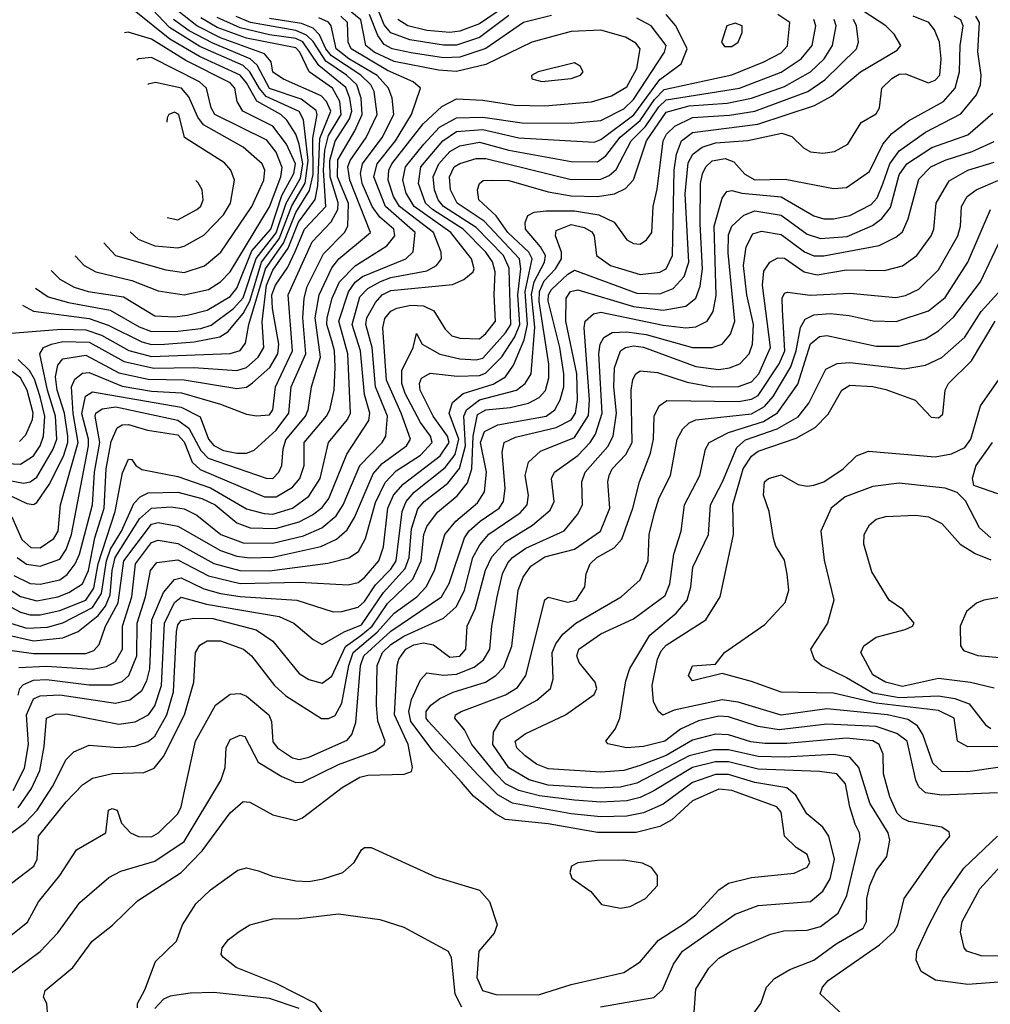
# Model space of a CAD drawing. Extents: x 501367 to 657802, y 482273 to 547541.
# Tile 8 of 256: x 511573 to 514533, y 494223 to 497224. Entities that reach past the tile are written whole.
import ezdxf

# ---------------------------------------------------------------- set-up
doc = ezdxf.new("R2010")
doc.units = 0

msp = doc.modelspace()

# ---------------------------------------------------------------- linework, layer by layer
at = {"layer": '0CON20XD'}
for points in [[(511581.7, 496354), (511615, 496335.5), (511785, 496313.6), (511842.9, 496292.9), (511945, 496242), (511975, 496234.1), (512015, 496234.9), (512105, 496241.8), (512182.9, 496257.1), (512207.5, 496272.5), (512255, 496328.9), (512274.5, 496365.5), (512310.9, 496485), (512363.9, 496556.1), (512403, 496657), (512443.9, 496726.1), (512452.9, 496795), (512438.7, 496918.7), (512425, 496944.5), (512325, 496990.2), (512303.9, 497013.9), (512275.2, 497065.2), (512255, 497083.8), (512122.6, 497142.6), (512030.2, 497200.2), (511941.2, 497295)], [(511535, 494735.2), (511591.9, 494778.1), (511625.8, 494815), (511673.5, 494886.5), (511715, 494968.5), (511737.8, 494992.2), (511785, 495012.6), (511874.4, 495005.6), (511925, 495009.4), (511965, 495024), (511985, 495040.6), (512021.7, 495105), (512042.4, 495175), (512050.9, 495359.1), (512055, 495379.7), (512065, 495392.8), (512105, 495400.1), (512161.6, 495398.4), (512294.6, 495364.6), (512345, 495329.4), (512425, 495231.6), (512455, 495213.3), (512495, 495201.4), (512525, 495223.3), (512566.4, 495313.6), (512612.9, 495347.1), (512648.1, 495375), (512695, 495444.6), (512771.8, 495518.2), (512797.8, 495575), (512805.9, 495655), (512815, 495678.9), (512847.4, 495722.6), (512907.3, 495772.7), (512938.2, 495811.8), (512952.2, 495855), (512955.6, 495955), (512969.6, 496020.4), (512995, 496034.3), (513068.4, 496041.6), (513125.1, 496054.9), (513157.7, 496072.3), (513176.7, 496093.3), (513187.2, 496132.8), (513186.5, 496173.5), (513156.8, 496365), (513158.1, 496395), (513172.2, 496427.8), (513207.2, 496465), (513225.4, 496495), (513225.8, 496515.8), (513206.6, 496565), (513208.9, 496581.1), (513255, 496599.9), (513295, 496590.7), (513317.5, 496577.5), (513325.3, 496565), (513331.8, 496505), (513375.1, 496475.1), (513465, 496447.7), (513525, 496454.1), (513544.2, 496465), (513563.6, 496505), (513569.2, 496765), (513576.2, 496813.8), (513591, 496855), (513625, 496880.4), (513824.2, 496905.8), (513997.3, 496962.7), (514048.9, 496991.1), (514137.4, 497065), (514249.2, 497130.8), (514260.4, 497145), (514239.6, 497179.6), (514214.5, 497205), (514118.4, 497268.5)], [(511544.9, 495384.9), (511595, 495369.6), (511657.6, 495372.4), (511705, 495385.1), (511795, 495432.3), (511822.2, 495475), (511837.3, 495575), (511850.3, 495609.7), (511883.3, 495665), (511920.9, 495749.1), (511940.4, 495769.6), (511965, 495782), (512055, 495783.8), (512128, 495765), (512169, 495745), (512235, 495690.2), (512275.4, 495675.4), (512352.7, 495672.7), (512425, 495693.2), (512465.6, 495714.4), (512495, 495737), (512515.4, 495764.6), (512570.6, 495899.4), (512637.3, 496002.7), (512641, 496025), (512625, 496082), (512612, 496215), (512586.7, 496295), (512610.8, 496379.2), (512634.8, 496405), (512673.6, 496426.4), (512705, 496437.9), (512815, 496458), (512844.2, 496475), (512858.9, 496495), (512857.9, 496515), (512834.9, 496575), (512731.6, 496655), (512713.4, 496685), (512696.4, 496735), (512699.1, 496765), (512707.9, 496785), (512803.5, 496906.5), (512860.2, 496959.8), (512905, 496982.7), (512985, 496978.8), (513082.9, 496962.9), (513175, 496961.8), (513316.8, 496973.2), (513378.1, 496991.9), (513425, 497019), (513455.6, 497075.6), (513465.2, 497135.2), (513452.5, 497152.5), (513420.6, 497170.6), (513345, 497191.5), (513255, 497188.3), (513135, 497155.9), (512995, 497087.4), (512905, 497066.2), (512850.5, 497070.5), (512715, 497096.7), (512654.2, 497125), (512628.6, 497145), (512613.4, 497223.4), (512569.4, 497259.4)], [(513065, 497236.6), (512975, 497170.1), (512905, 497146.3), (512865, 497145.9), (512762.8, 497162.8), (512705, 497183.9), (512685, 497208.5), (512656.8, 497276.8)], [(513055, 497264.9), (512975, 497210.9), (512915, 497189.1), (512885, 497184.5), (512815, 497190.6), (512756.9, 497205), (512726, 497225)], [(511415, 495503.1), (511575, 495418.2), (511605, 495410.2), (511635, 495410.4), (511695, 495423.6), (511775.1, 495455), (511798.6, 495491.4), (511812.7, 495565), (511864.6, 495724.6), (511886.8, 495843.2), (511905, 495884), (511915, 495883.8), (511927.1, 495865), (511945, 495852.5), (512055, 495831.3), (512155, 495797.5), (512265, 495733.4), (512318.5, 495718.5), (512345, 495716.5), (512404.7, 495735), (512455, 495771.2), (512489.4, 495825), (512515.2, 495935), (512572.7, 496005), (512581.9, 496025), (512573.7, 496205), (512546.7, 496305), (512575.6, 496394.4), (512596.6, 496423.4), (512618.7, 496441.3), (512751.1, 496495), (512773.3, 496516.7), (512779.1, 496575), (512688.6, 496655), (512653.2, 496745), (512662.7, 496785), (512718.7, 496855), (512767.8, 496935), (512795.4, 497015), (512772.7, 497035), (512695, 497068.7), (512584.4, 497135), (512574.9, 497155), (512572.4, 497215), (512552.9, 497235)], [(511435, 495839.9), (511585, 495811.5), (511605, 495815.8), (511625, 495829.6), (511675.1, 495915), (511686.1, 495945), (511682.2, 496015), (511657.7, 496095), (511634, 496205), (511645.4, 496224.6), (511669.6, 496235), (511705, 496242.6), (511785, 496240.6), (511891.6, 496181.6), (511981.7, 496161.7), (512103.9, 496163.9), (512235, 496154.9), (512265, 496163.8), (512300.2, 496195), (512317.6, 496225), (512312.6, 496302.6), (512325.8, 496415), (512345, 496460.4), (512392, 496528), (512423.5, 496606.5), (512474.3, 496675.7), (512482.1, 496717.9), (512488, 496862), (512521.6, 496945), (512508.6, 496975), (512492.3, 496992.3), (512377.1, 497042.9), (512345, 497064), (512339.6, 497095), (512319.5, 497119.5), (512185, 497168.8), (512113.2, 497205), (512055, 497250.5)], [(511435, 495371), (511615, 495330.3), (511705, 495339.5), (511750.9, 495359.1), (511812.3, 495407.7), (511835, 495436.5), (511848.8, 495471.2), (511854.9, 495545), (511864.5, 495585), (511937.9, 495702.1), (511974.6, 495735.4), (512035, 495739.1), (512075, 495733.3), (512113.3, 495713.3), (512186.8, 495655), (512255, 495629.1), (512345, 495627.9), (512439, 495651), (512494.5, 495675.5), (512538.5, 495711.5), (512559.4, 495745), (512609.9, 495865), (512678.3, 495935), (512689.4, 495955), (512695.1, 496015), (512657.8, 496105), (512647.9, 496225), (512629, 496295), (512632, 496315), (512657.8, 496362.2), (512678.5, 496385), (512705, 496398.9), (512892.8, 496417.2), (512927.9, 496432.1), (512956.4, 496455), (512958.9, 496465), (512950.4, 496495), (512888.1, 496575), (512776.2, 496655), (512751.8, 496695), (512741.9, 496735), (512749.2, 496775), (512805.1, 496844.9), (512853.2, 496896.8), (512905, 496924.7), (512985, 496926.7), (513105, 496909.6), (513255, 496908.3), (513345, 496916.6), (513415, 496952.4), (513445, 496980.5), (513539.7, 497125), (513544.1, 497145), (513498.9, 497205), (513455, 497229)], [(511495, 494392.9), (511596.9, 494473.1), (511630, 494535), (511695.9, 494615), (511745.9, 494694.1), (511835.8, 494745), (511844, 494815), (511855, 494819.4), (511870, 494815), (511883.8, 494775), (511911.4, 494745), (511935, 494734.2), (511975, 494733.5), (511996.7, 494745), (512055, 494803.3), (512065.9, 494825), (512073.1, 494863.1), (512109, 495025), (512170.4, 495135), (512215, 495167.9), (512245, 495170), (512265, 495162.5), (512332.7, 495105), (512340.9, 495085), (512345, 495022.7), (512359.4, 495005), (512405, 494974.5), (512425, 494969.3), (512455, 494976.2), (512571.6, 495028.4), (512585.8, 495045), (512598.4, 495081.6), (512612.1, 495255), (512622.8, 495285), (512705, 495360.3), (512858.9, 495465), (512882.7, 495505), (512929.3, 495645), (512943.9, 495666.1), (512977.5, 495695), (513034.8, 495735), (513048.1, 495755), (513053.1, 495795), (513044.1, 495905.9), (513050.5, 495935), (513085, 495951.7), (513209.5, 495980.5), (513255, 496004.5), (513268, 496025), (513274.3, 496065.7), (513272.1, 496145), (513238.4, 496305), (513239.9, 496375), (513252.8, 496395), (513275, 496400.2), (513445, 496349.9), (513535, 496338.9), (513605, 496350.5), (513634.7, 496375.3), (513648, 496412), (513655.3, 496464.7), (513648, 496602), (513649.3, 496725), (513655, 496754.6), (513665.2, 496775), (513685, 496793.4), (513725, 496801.1), (513751.1, 496791.1), (513785, 496753), (513815, 496735.4), (513907.8, 496737.8), (514055, 496709.1), (514095, 496712.4), (514165, 496761.3), (514205.5, 496844.4), (514232.9, 496877.1), (514284, 496916), (514390.7, 496975), (514426.2, 497015), (514439.6, 497065), (514441.7, 497145), (514450.4, 497205), (514443, 497223), (514423.1, 497235)], [(511502.4, 495512.4), (511575, 495466.1), (511625, 495453.1), (511689.1, 495465), (511722.4, 495477.6), (511765, 495504.5), (511782.9, 495545), (511802.5, 495645), (511830.3, 495735), (511837.2, 495855), (511851.9, 495938.1), (511869.8, 495980.2), (511885, 495989), (511905, 495989.8), (511962.3, 495972.3), (512055, 495959), (512075, 495937.5), (512099.5, 495875), (512123.3, 495853.3), (512319.7, 495769.7), (512355, 495769.5), (512405, 495799.5), (512427.6, 495825), (512440.2, 495865), (512440.8, 495935), (512509.1, 496015), (512519.1, 496035), (512532.2, 496095), (512534.9, 496165), (512533.2, 496215), (512524.8, 496245.2), (512509.5, 496295), (512510.3, 496315), (512525.9, 496375), (512548.2, 496425), (512596.2, 496473.8), (512692.8, 496535), (512716.6, 496565), (512713.9, 496585), (512671.6, 496621.6), (512647.7, 496655), (512617.9, 496725), (512612.2, 496755), (512618.2, 496785), (512678.1, 496865), (512714.1, 496935), (512709.2, 496985), (512697.3, 497015), (512663.4, 497053.4), (512576.3, 497105), (512538.1, 497135), (512522.9, 497205), (512515, 497216.4), (512485, 497229.8)], [(511505, 495307.4), (511615, 495292.5), (511775, 495291.9), (511799, 495301), (511815, 495320), (511834.6, 495375), (511873.3, 495446.7), (511890.6, 495575), (511975, 495686.3), (511995, 495690.9), (512055, 495680.3), (512185, 495605.6), (512235, 495588.3), (512275, 495583.2), (512345, 495585.7), (512491.8, 495618.2), (512539.6, 495640.4), (512571.4, 495668.6), (512593.9, 495706.1), (512650.7, 495839.2), (512678.7, 495871.3), (512752.7, 495925), (512764.8, 495945), (512736.8, 496025), (512691.5, 496125), (512680.5, 496285), (512686.7, 496313.3), (512705, 496336), (512723.3, 496345), (512765.7, 496354.3), (512805, 496352.2), (512836.1, 496336.1), (512870.3, 496280.3), (512890.7, 496260.7), (512915, 496253), (512975, 496251.2), (512995, 496267), (513024.5, 496305), (513019.7, 496385), (513023.2, 496455), (513015, 496486.2), (512995, 496514.9), (512925.3, 496585), (512832.4, 496645), (512810.8, 496665), (512789, 496725), (512796.8, 496775), (512863.6, 496855), (512905, 496882.8), (512985, 496889.5), (513095, 496863.8), (513325, 496850.9), (513345, 496858.4), (513446, 496934), (513525, 497041.3), (513590.8, 497089.2), (513608.7, 497135), (513574, 497205), (513545, 497239.3)], [(511525, 495782.3), (511595, 495749.6), (511615, 495746.7), (511625, 495752.5), (511662.8, 495807.3), (511706.6, 495893.4), (511720.1, 495935), (511719.9, 495955), (511709.8, 496025), (511687.5, 496095), (511682.6, 496135), (511689, 496171), (511705, 496190.4), (511775, 496201.7), (511875, 496147.3), (511965, 496128.1), (512075, 496126.3), (512235, 496099.7), (512265, 496103.8), (512283.3, 496116.7), (512335.8, 496164.2), (512359.9, 496205), (512363.3, 496235), (512343.8, 496343.8), (512342, 496385), (512353.3, 496415), (512390.4, 496469.6), (512413.1, 496516.9), (512441.2, 496585), (512506.7, 496655), (512499.3, 496765), (512503.3, 496826.7), (512515, 496871.3), (512553.4, 496935), (512549.2, 496975), (512527.2, 497015), (512456, 497065), (512427.8, 497125), (512415, 497138.3), (512265, 497167.4), (512175, 497199.8), (512125, 497229.1)], [(511528.2, 494305), (511635, 494383.6), (511689.2, 494440.8), (511756.8, 494533.2), (511845, 494609.6), (511881.3, 494628.7), (511985, 494659.4), (512075, 494718.7), (512186.2, 494905), (512199.3, 494945), (512202.8, 495005), (512215, 495030), (512245, 495042.8), (512259.3, 495039.3), (512300.5, 494960.5), (512372.8, 494917.2), (512415, 494898.5), (512435, 494899.6), (512545, 494953.7), (512655.9, 494994.1), (512685, 495014.7), (512687.1, 495025), (512665.4, 495085.4), (512660.7, 495135), (512663.7, 495255), (512679.6, 495295), (512705, 495319.5), (512745, 495344.7), (512865, 495400), (512904.9, 495435.1), (512930, 495485), (512955, 495584.7), (512976.6, 495623.4), (513004.2, 495655.8), (513098.9, 495721.1), (513120.4, 495745), (513124.4, 495775), (513114.8, 495835), (513124.3, 495875.7), (513160.9, 495909.1), (513265, 495950), (513307.4, 496017.4), (513310.4, 496065), (513294.5, 496285), (513298, 496305), (513323, 496327), (513345, 496332.6), (513535, 496292.7), (513605, 496284.9), (513635, 496287.5), (513669.3, 496305), (513688.1, 496335), (513696.6, 496383.4), (513690.7, 496595), (513715, 496680), (513729.3, 496700.7), (513745, 496703.4), (513775.1, 496695.1), (513895, 496684.1), (513995, 496625.9), (514025, 496617.4), (514055, 496617.1), (514105, 496627.3), (514169.7, 496660.3), (514188.6, 496681.4), (514205, 496723.2), (514226.9, 496785), (514255, 496823.9), (514335, 496881.4), (514442.9, 496937.1), (514490.6, 496995), (514503.3, 497025), (514505.5, 497054.5), (514495.6, 497125.6), (514499.9, 497215), (514489.5, 497235)], [(511548, 494592), (511616.2, 494643.8), (511626.1, 494665), (511630.4, 494735), (511715, 494839.5), (511765, 494891.6), (511795, 494912.1), (511856.2, 494926.2), (511951.1, 494928.9), (511983, 494943), (512011.6, 494978.4), (512075.9, 495105), (512104.5, 495205), (512109.1, 495295), (512122.7, 495317.3), (512145, 495330.7), (512185, 495331.1), (512255.3, 495305), (512280, 495285), (512349.7, 495195), (512385, 495163), (512493.5, 495093.5), (512515, 495093.8), (512535, 495102.6), (512555, 495140.9), (512576.3, 495255), (512590.2, 495295), (512663.4, 495356.6), (512715, 495414.9), (512784.4, 495465), (512812.3, 495495), (512838.5, 495545), (512870, 495655), (512902.8, 495695), (512969.2, 495750.8), (512990.6, 495785), (512997, 495845), (512978.1, 495935), (512990.9, 495969.1), (513031.1, 495988.9), (513179.1, 496015), (513205.3, 496034.7), (513221.8, 496065), (513232.1, 496105), (513232.2, 496145), (513220.1, 496225), (513185, 496367.1), (513185.4, 496385), (513195, 496401.5), (513245, 496448.6), (513265, 496460.2), (513455, 496390.4), (513525, 496388.3), (513565.8, 496404.2), (513599.3, 496440.7), (513614.1, 496485), (513602.8, 496692.8), (513611.9, 496788.1), (513625.5, 496814.5), (513654.2, 496835.8), (513695, 496849.1), (513793.8, 496856.2), (513897.8, 496877.8), (513928.1, 496868.1), (513963.2, 496833.2), (513985, 496820.9), (514022.7, 496817.3), (514058.1, 496821.9), (514098.5, 496845), (514139.7, 496910.3), (514185, 496936.5), (514195.3, 496955), (514202, 497015), (514233.3, 497045), (514255, 497057.9), (514275, 497059.4), (514345, 497031.8), (514365, 497039.3), (514378.9, 497055), (514383.7, 497105), (514377.8, 497155), (514362.8, 497192.8), (514345.3, 497215), (514298, 497235)], [(511548.8, 495708.8), (511579.1, 495639.1), (511606.8, 495615), (511635, 495613.8), (511677.3, 495642.7), (511690.6, 495665), (511697, 495745), (511751.8, 495935), (511736.3, 496023.7), (511730.9, 496105), (511741.5, 496128.5), (511765, 496146.7), (511785, 496148.9), (511885, 496107.2), (511975, 496092.1), (512066.2, 496086.2), (512185, 496051.6), (512265, 496021.3), (512295, 496016.5), (512335, 496019.8), (512345, 496034.5), (512352.7, 496105), (512404.7, 496215), (512391.6, 496385), (512465, 496546.7), (512522.6, 496607.4), (512542.8, 496645), (512544.5, 496665.5), (512519.4, 496745), (512519.1, 496795), (512535, 496854.1), (512578.5, 496921.5), (512585.9, 496945), (512580, 496985), (512567.5, 497017.5), (512485, 497084.5), (512436, 497156), (512415, 497166.4), (512335, 497177.4), (512245, 497198.8), (512175, 497230.3)], [(511555, 495530.3), (511605, 495505.4), (511635, 495503.6), (511695, 495516.9), (511717.4, 495532.6), (511741.8, 495565), (511755.1, 495594.9), (511795.1, 495745), (511800.9, 495845), (511816.9, 495935), (511802.8, 496015), (511805.6, 496025), (511825, 496038.1), (511866.3, 496043.7), (512055, 496003.2), (512088.7, 495978.7), (512125, 495910.6), (512147.3, 495887.3), (512325, 495826.3), (512345, 495825.2), (512363.3, 495845), (512372, 495865), (512376.2, 495916.2), (512385, 495943.6), (512444.5, 496015), (512452.9, 496035), (512462.9, 496105), (512490.1, 496195), (512473.8, 496315), (512486.4, 496385), (512525, 496468), (512546.7, 496495), (512643.2, 496575), (512579.6, 496735), (512573.7, 496775), (512581.1, 496795), (512629.5, 496865), (512663.6, 496935), (512654, 497005), (512644, 497025), (512612.9, 497055), (512523.6, 497113.6), (512506.7, 497135), (512487.6, 497177.6), (512468.3, 497198.3), (512432.4, 497212.4), (512335, 497227.5)], [(511564.9, 495585), (511594.1, 495564.1), (511635, 495558.6), (511695, 495579.8), (511715, 495608.6), (511730.9, 495655), (511782.5, 495925), (511782.7, 495945), (511762.5, 496022.5), (511773.4, 496076.6), (511795, 496089.4), (512065, 496043.4), (512123.7, 496013.7), (512148.5, 495945), (512165, 495925.8), (512195, 495910.6), (512235, 495902.3), (512265, 495902.4), (512288.5, 495911.5), (512355, 495973.1), (512394.1, 496025), (512401.1, 496105), (512445.6, 496205), (512436.8, 496315), (512440.1, 496375), (512449.7, 496410.3), (512499.4, 496510.6), (512564, 496575), (512573.9, 496595), (512576.2, 496663.8), (512542.3, 496745), (512543, 496797), (512595.2, 496884.8), (512617.1, 496935), (512614.4, 496985), (512600.9, 497025), (512569.5, 497055), (512507.1, 497097.1), (512467.8, 497157.8), (512447.2, 497177.2), (512415, 497191), (512277.2, 497215), (512233.3, 497233.3)], [(511570.8, 495249.2), (511655, 495253.9), (511795, 495244.2), (511837.5, 495252.5), (511865, 495267.4), (511886.3, 495305), (511886.5, 495375), (511914.7, 495465), (511926.5, 495565), (511975, 495630.6), (511995, 495637.3), (512055, 495627.6), (512165, 495566.5), (512244.6, 495544.6), (512335, 495544.1), (512513, 495567), (512576.3, 495583.7), (512606.6, 495603.4), (512627.8, 495642.2), (512657.8, 495752.2), (512687.1, 495812.9), (512721.3, 495848.7), (512795, 495897.1), (512830.8, 495935), (512825.5, 495955), (512795, 495996.1), (512748.2, 496085), (512738.1, 496115), (512738.5, 496155), (512773.1, 496225), (512783, 496267), (512800, 496235), (512854, 496204), (512915, 496190.3), (512965, 496186.7), (512985, 496192.2), (513055, 496269.3), (513071.3, 496295), (513066.5, 496425), (513066.1, 496466.1), (513048.6, 496505), (512965, 496590.6), (512865.4, 496655), (512849, 496675), (512837.6, 496705), (512834.2, 496745), (512850.8, 496785), (512885, 496822.2), (512915, 496839.6), (512975, 496851), (513065, 496825.9), (513255, 496792), (513335, 496790.9), (513361, 496809), (513404.1, 496865.9), (513465, 496916.5), (513509, 496981), (513539, 497011), (513745, 497055.5), (513842.9, 497095), (513895, 497123.4), (513914.4, 497144.4), (513922.2, 497215), (513885, 497240)], [(511621.5, 496405.3), (511659.5, 496379.5), (511721.8, 496361.8), (511848.6, 496338.6), (511937.4, 496287.4), (511975, 496273.7), (512055, 496274.5), (512125, 496282.6), (512157.4, 496292.6), (512225, 496343.3), (512254.2, 496375.8), (512293.8, 496496.2), (512355, 496574.2), (512385.3, 496665), (512429.1, 496740.9), (512436, 496785), (512425, 496844.2), (512415, 496875.2), (512387.8, 496917.8), (512369.3, 496935), (512295.9, 496975.9), (512265, 497031.7), (512245.2, 497055.2), (512121.7, 497111.7), (512030.8, 497165), (511921.7, 497251.7)], [(513195, 497237), (513109.6, 497215), (512995, 497136.5), (512915, 497109.5), (512865, 497107.5), (512767.1, 497122.9), (512709.1, 497135), (512685, 497148.4), (512665.7, 497175.7), (512639.5, 497239.4)], [(511535, 496267.3), (511699.3, 496280.7), (511775, 496278.8), (511822.3, 496262.3), (511906.1, 496216.1), (511975, 496197.2), (512215, 496206.6), (512245, 496215.2), (512262, 496238), (512272.2, 496295), (512323, 496465), (512377.1, 496542.9), (512415, 496636), (512456.5, 496703.5), (512467.8, 496752.2), (512467.4, 496862.6), (512480.3, 496935), (512477.1, 496947.1), (512431.6, 496981.6), (512335, 497014.3), (512296.8, 497085), (512275.4, 497105), (512161.9, 497151.9), (512090.1, 497190.1), (512042.1, 497225)], [(511553.2, 494875), (511587.5, 494942.5), (511599.9, 495015), (511593.5, 495105), (511615, 495154.1), (511635, 495162.8), (511695, 495165.9), (511865, 495140.7), (511909.2, 495150.8), (511945, 495178.8), (511961.1, 495208.9), (511970.1, 495245), (511976.1, 495395), (512011.5, 495478.5), (512045, 495518.1), (512065, 495522.2), (512135, 495489.1), (512185.1, 495475.1), (512245, 495465.5), (512418, 495455), (512529, 495419), (512555, 495419.6), (512605, 495433.3), (512625, 495451), (512658.6, 495501.4), (512705, 495548.7), (512721.2, 495575), (512739.2, 495725), (512751.5, 495755), (512776.4, 495783.6), (512870.5, 495859.5), (512901.3, 495898.7), (512912.1, 495945), (512882.7, 496025), (512893.2, 496056.8), (512925.5, 496084.6), (513017, 496113), (513054.4, 496135.6), (513079.5, 496170.5), (513111.8, 496248.2), (513121.3, 496295), (513114.5, 496395.5), (513135.5, 496495), (513125.7, 496515.7), (513061.4, 496575), (513025.7, 496625.7), (512973.5, 496675), (512969.3, 496705), (512975.3, 496724.7), (512986.6, 496733.4), (513014.7, 496734.7), (513065, 496734.2), (513185, 496699.3), (513255, 496687), (513335.4, 496684.6), (513387.2, 496692.8), (513420.3, 496709.7), (513444.6, 496735.4), (513484.9, 496855), (513545, 496941.7), (513615, 496961.3), (513730.5, 496969.5), (513805, 496984.5), (513905, 497020.5), (513985, 497064.8), (514026.4, 497105), (514051.8, 497145), (514063.3, 497205), (514057.2, 497225)], [(511568.3, 494821.7), (511609.5, 494880.5), (511634.6, 494935), (511648.1, 495008.1), (511654.5, 495095), (511682.6, 495107.4), (511715, 495108.6), (511875, 495076.8), (511925, 495083.3), (511965.7, 495105), (511985, 495132.4), (512005.3, 495194.7), (512014.5, 495385), (512045, 495447.6), (512065, 495464.2), (512142.8, 495442.8), (512364.5, 495404.5), (512408.9, 495385), (512468.2, 495335), (512495, 495319.7), (512562.3, 495357.7), (512615, 495379.3), (512682.1, 495477.9), (512748.8, 495551.2), (512760.5, 495585), (512767.7, 495672.3), (512786.9, 495733.1), (512806.1, 495755), (512878.8, 495811.2), (512914.2, 495855.8), (512932.3, 495925), (512927.6, 496015), (512935.6, 496035), (512974.9, 496065.1), (513088.4, 496095), (513114.9, 496115.1), (513132.8, 496145), (513143.7, 496286.3), (513133.4, 496386.6), (513142.3, 496425), (513173.1, 496485), (513176.1, 496505), (513161.3, 496531.3), (513115.2, 496585), (513114.7, 496605.3), (513122.8, 496627.2), (513142.4, 496637.6), (513178.3, 496641.7), (513265, 496641.2), (513338.9, 496628.9), (513386.3, 496606.3), (513425, 496552.7), (513445, 496541.6), (513465, 496539.3), (513485, 496552.9), (513500.6, 496575), (513504.7, 496655), (513517.2, 496707.3), (513535.4, 496855), (513546.1, 496875), (513570.8, 496899.2), (513625, 496926), (513737.5, 496932.5), (513815, 496945.5), (513976.8, 497005), (514029, 497041), (514125.3, 497135), (514131.2, 497155), (514125.5, 497205), (514115.5, 497225)], [(511568.3, 495165), (511573.6, 495185), (511585, 495197.6), (511615, 495210.6), (511655, 495212.8), (511785, 495196.8), (511855, 495196.4), (511885, 495207), (511905.9, 495225), (511930.7, 495285), (511931.6, 495385), (511957.1, 495465), (511972.2, 495545), (511990.8, 495569.2), (512055, 495578), (512148.3, 495528.3), (512245, 495505.3), (512425, 495509.6), (512575, 495501.2), (512605, 495508.7), (512625, 495524), (512667.9, 495575), (512682.7, 495617.3), (512696.2, 495735), (512713.3, 495775), (512742.3, 495807.7), (512855, 495894.9), (512882.3, 495935), (512878.2, 495955), (512834.4, 496015), (512794.8, 496095), (512792.3, 496115), (512798.3, 496131.7), (512825, 496146.6), (512907.1, 496137.1), (512975, 496139.7), (512993.3, 496146.7), (513043.2, 496196.8), (513083.2, 496256.8), (513098.8, 496295), (513092.5, 496385), (513101.2, 496465), (513097.1, 496495), (512989.8, 496609.8), (512907.1, 496665), (512886.6, 496705), (512884.1, 496745), (512898.5, 496775), (512915, 496786), (512965, 496801), (512995, 496801.3), (513255, 496736.4), (513345, 496737.8), (513370.7, 496749.3), (513392.2, 496767.8), (513438.2, 496855), (513481.8, 496898.2), (513521.8, 496958.2), (513545, 496979.5), (513768.2, 497015), (513895, 497063.6), (513956.4, 497105), (513989.7, 497145), (514000.8, 497205), (513994.5, 497225)], [(513745, 497142.5), (513763.8, 497155), (513776.2, 497185), (513776.7, 497205), (513755, 497212.9), (513729.2, 497205), (513713.8, 497155), (513722.6, 497142.6), (513745, 497142.5)], [(511669.4, 496459), (511695, 496433.5), (511738.8, 496408.8), (511781.4, 496395), (511889.6, 496379.6), (511985, 496321.2), (512045, 496318.5), (512085, 496323.4), (512145, 496338.6), (512215, 496380.1), (512235, 496405.2), (512281, 496519), (512338.8, 496585), (512372.1, 496687.9), (512408.6, 496755), (512413.7, 496785), (512386.2, 496845), (512345, 496899.6), (512253.8, 496945), (512236.7, 496975), (512228.8, 497015), (512215, 497031), (512079.6, 497099.6), (511975, 497164.4), (511904.2, 497185.8), (511893, 497184.1)], [(511742.4, 496503.8), (511769.6, 496475), (511805.6, 496455), (511915, 496428.9), (511995, 496397.8), (512075, 496384.8), (512148.3, 496401.7), (512185.3, 496425), (512214.7, 496455.3), (512335, 496653.5), (512368.9, 496745), (512373.3, 496773.3), (512355, 496820.4), (512326.9, 496856.9), (512168.1, 496935), (512156.6, 496955), (512143.2, 497015), (512121.2, 497035), (511975, 497108.2), (511935, 497104.8), (511929.9, 497100.9)], [(513165.8, 497035.8), (513255, 497044.6), (513283.8, 497055), (513291.2, 497065), (513282.7, 497082.7), (513265, 497092.5), (513153.8, 497065), (513133.6, 497053.6), (513135, 497043.8), (513165.8, 497035.8)], [(511829.5, 496543.4), (511865.5, 496505), (512018.8, 496461.2), (512075, 496453.8), (512136.8, 496473.2), (512186, 496515), (512280.6, 496655), (512317.4, 496735), (512320.5, 496765), (512312.2, 496785), (512255, 496835.2), (512133.4, 496903.4), (512116.7, 496926.7), (512089, 496989), (512066.6, 497015), (511987.1, 497032.9), (511965, 497027), (511964.1, 497026.3)], [(511659.2, 494185), (511655.7, 494225), (511646, 494245), (511650.8, 494265), (511734.7, 494335.3), (511794.5, 494415), (511855.7, 494464.3), (511931.9, 494538.1), (512065.1, 494624.9), (512129, 494691), (512215, 494806), (512255, 494840.7), (512275, 494839.3), (512345, 494800.4), (512415, 494783.5), (512435, 494791.5), (512556.5, 494883.5), (512610.5, 494915), (512635, 494921), (512745.4, 494924.6), (512767.8, 494932.2), (512770.6, 494945), (512757.7, 495015), (512716.2, 495105), (512723.8, 495255), (512729.5, 495275), (512750.7, 495305), (512775, 495318.8), (512805, 495324.7), (512835, 495318.5), (512885, 495280.5), (512915, 495284.2), (512934, 495305), (512937.2, 495375), (512962, 495428), (512994.1, 495545.9), (513013.1, 495586.9), (513055, 495632.2), (513137, 495683), (513191.1, 495728.9), (513203, 495755), (513194.7, 495825), (513204.1, 495845), (513275, 495895.5), (513313.3, 495935), (513329.2, 495960.8), (513349.7, 496025), (513339.2, 496205), (513343.5, 496235), (513354.6, 496255.4), (513379.4, 496270.6), (513425, 496272.7), (513484, 496264), (513625, 496224.3), (513685, 496225.2), (513715.2, 496234.8), (513740.9, 496265), (513753.6, 496305), (513733.6, 496513.6), (513735, 496568), (513744.8, 496595), (513781.6, 496628.4), (513815, 496640.9), (513895, 496628.6), (513975, 496569.8), (514015, 496556.7), (514096.6, 496563.4), (514173.4, 496596.6), (514202.1, 496617.9), (514228.5, 496651.5), (514255, 496750.6), (514278.1, 496785), (514355, 496834.6), (514465, 496872.6), (514541, 496939)], [(511909.8, 496577.1), (511934.6, 496554.6), (511985, 496534.8), (512055, 496528.7), (512075, 496533.5), (512135, 496567.1), (512195, 496629.5), (512216.3, 496665), (512227.8, 496735), (512217.1, 496765), (512197.9, 496787.9), (512075.3, 496865), (512058.2, 496935), (512045, 496942.1), (512028, 496935), (512022.5, 496925), (512021.6, 496911.5)], [(513387.3, 496162.7), (513405.1, 496214.9), (513420.8, 496225), (513445, 496229.7), (513475, 496226.2), (513635, 496167.1), (513705, 496157.8), (513737.7, 496162.3), (513768.9, 496175), (513798.1, 496205), (513808.3, 496235), (513810.7, 496295), (513790.3, 496385), (513780.5, 496475), (513788.4, 496531.6), (513809.1, 496570.9), (513835, 496578.9), (513895, 496569.2), (513966.1, 496516.2), (513995, 496504.6), (514025, 496504.3), (514194.6, 496535.4), (514245, 496560.7), (514265, 496577.3), (514283, 496617), (514315, 496738.2), (514351.6, 496775), (514395, 496795.7), (514478, 496822), (514545, 496852.2)], [(513344.5, 494215.5), (513506.8, 494243.3), (513533.4, 494266.6), (513567.2, 494345), (513594.8, 494385), (513755, 494497.7), (513825, 494524.4), (513985, 494536.6), (514022.5, 494567.5), (514044.9, 494605.1), (514058.4, 494665), (514041.2, 494735), (514022.4, 494762.4), (513973.8, 494803.8), (513940.1, 494860.1), (513912.4, 494882.4), (513815, 494898.9), (513735, 494922.8), (513695, 494923.2), (513625, 494898.6), (513535, 494832.5), (513475, 494806.8), (513425, 494795.9), (513345, 494794.2), (513255, 494803.2), (513076.3, 494836.3), (513031.7, 494861.7), (512970.9, 494920.9), (512819.8, 495085), (512812.4, 495095), (512812.9, 495115), (512827.2, 495135), (512854.6, 495155.4), (512895, 495174.5), (512993.3, 495205), (513025.3, 495225), (513049.3, 495250.7), (513074, 495314), (513092.8, 495485), (513108.4, 495525), (513132, 495558), (513175, 495586.8), (513265, 495610.3), (513344.3, 495665), (513372.9, 495735), (513366.8, 495815), (513371, 495835), (513380.3, 495855), (513421.7, 495898.3), (513441.4, 495935), (513437.5, 496095), (513442.7, 496127.3), (513451.8, 496145), (513465, 496154.1), (513518.1, 496148.1), (513609.1, 496119.1), (513685, 496104.9), (513765, 496105.4), (513805, 496119.7), (513827.5, 496145), (513863.1, 496225), (513838.4, 496415), (513842.8, 496457.2), (513861.2, 496485), (513885, 496498.1), (513905, 496496.7), (513965, 496455.5), (514005, 496445.8), (514095, 496461.3), (514210.9, 496459.1), (514265, 496473.8), (514308.8, 496505), (514352.5, 496565), (514361.3, 496585), (514367.9, 496665), (514407.7, 496732.3), (514465, 496764.8), (514545, 496789.5)], [(512022.8, 496620.8), (512055, 496613.4), (512113.3, 496645), (512125, 496655.5), (512132.8, 496675), (512129.3, 496705), (512116.9, 496726.9), (512110.4, 496734)], [(513629.1, 494185), (513635, 494268.8), (513675, 494332.9), (513705, 494363.5), (513741.4, 494385), (513862.9, 494437.1), (513903.6, 494446.4), (513975, 494448.9), (514015, 494460), (514069.6, 494500.4), (514095.9, 494554.1), (514135.8, 494725), (514134.7, 494745), (514121.4, 494771.4), (514104.3, 494825), (514091.9, 494895), (514065, 494925.2), (514012.7, 494932.7), (513825, 494939.6), (513735, 494961.6), (513695, 494962.1), (513625, 494944.7), (513507, 494873), (513465, 494853), (513425, 494843.3), (513345, 494839.2), (513265, 494844.7), (513158.3, 494858.3), (513095, 494874.7), (513055.1, 494895.1), (513024.9, 494925), (512952.2, 495015), (512929.9, 495059.9), (512900.3, 495095), (512902.5, 495105), (512918.9, 495115), (513054.2, 495165.8), (513091.1, 495188.9), (513116.8, 495225), (513175, 495455.7), (513185, 495463.3), (513245, 495448.9), (513269.7, 495455), (513296.2, 495495), (513300.7, 495535), (513313.2, 495565), (513333.5, 495585), (513386.1, 495613.9), (513409.1, 495640.9), (513443.3, 495735), (513463, 495815), (513497.1, 495902.9), (513505.8, 495945), (513508.4, 496015), (513523.1, 496046.9), (513546.5, 496063.5), (513765, 496060.1), (513805, 496067.4), (513825, 496078.1), (513888.8, 496175), (513906.9, 496215), (513899.4, 496339.4), (513898.8, 496375), (513905, 496390), (513915, 496393.1), (513984.2, 496384.2), (514105, 496390.5), (514245, 496376.8), (514275, 496383.2), (514315, 496402.9), (514375, 496461.6), (514434, 496565), (514442.5, 496595), (514445.2, 496655), (514462.8, 496685), (514490.4, 496705), (514556.5, 496733.5)], [(513803.8, 494185), (513833.1, 494225), (513850.5, 494275), (513875, 494301.8), (513921.5, 494328.5), (513995, 494357.2), (514062.9, 494407.1), (514145.8, 494455), (514155.2, 494475), (514156.7, 494545), (514166.2, 494585), (514185, 494630), (514217.1, 494672.9), (514226.4, 494723.6), (514222, 494745), (514166, 494836), (514132.2, 494945), (514105, 494976.2), (514054.6, 494984.6), (513905, 494976.5), (513825, 494978.4), (513735, 494998.9), (513688.9, 494998.9), (513615, 494980.6), (513455, 494896.6), (513405.1, 494885.1), (513335, 494881.5), (513185, 494891.1), (513126.5, 494906.5), (513065, 494943.9), (513015.5, 495015), (513017.8, 495052.2), (513040.2, 495089.8), (513149.8, 495150.2), (513191.4, 495185), (513200.2, 495215), (513197.2, 495295), (513208.1, 495321.9), (513229.5, 495350.5), (513269.2, 495385), (513407.1, 495465), (513465, 495516.2), (513490.2, 495575), (513492.4, 495655), (513509.2, 495720.8), (513523.4, 495766.6), (513558.3, 495835), (513578.1, 495945), (513595, 495976.8), (513614.5, 495995.5), (513635, 496003.8), (513805, 496022.9), (513844.9, 496045.1), (513870.5, 496075), (513924.4, 496165.6), (513941.4, 496215), (513953.9, 496286.1), (513968.6, 496311.4), (513995, 496324.5), (514045, 496328.2), (514102.8, 496322.8), (514175.9, 496305.9), (514246.2, 496303.8), (514345, 496336.7), (514395, 496377.1), (514464.4, 496485), (514533.8, 496645)], [(514100, 494175), (514014.4, 494255), (514021.1, 494275), (514038.5, 494295), (514119.2, 494350.8), (514195.7, 494404.3), (514240, 494445), (514251, 494465), (514270.7, 494545), (514371, 494689), (514409.5, 494735), (514407.7, 494747.7), (514385, 494763.2), (514285, 494780.4), (514265, 494788.9), (514248.9, 494805), (514226.7, 494855), (514207.5, 494925), (514206.4, 494985), (514194.7, 495015), (514175, 495025.4), (514095, 495034.2), (513912.7, 495017.3), (513845, 495017.3), (513802.9, 495022.9), (513735, 495044.1), (513695, 495046.5), (513625, 495028.1), (513545, 494981.4), (513465, 494950.7), (513415, 494935.4), (513345, 494930.1), (513185, 494940.3), (513148.8, 494955), (513115, 494980), (513088.8, 495005), (513084.2, 495025), (513115, 495047.3), (513237.5, 495105), (513325, 495166.9), (513333.1, 495185), (513328.5, 495205), (513278.9, 495265), (513271.8, 495285), (513277.8, 495305), (513345, 495351.7), (513445, 495397.8), (513541.5, 495468.5), (513555.4, 495504.6), (513568.2, 495595), (513590.8, 495665), (513600.4, 495745), (513647, 495835), (513664.8, 495915.2), (513676.2, 495935), (513734.4, 495965.6), (513841.2, 495998.8), (513884.4, 496025.6), (513946.6, 496113.4), (513984.4, 496235.6), (514011.8, 496258.1), (514035, 496261), (514185, 496228.9), (514255, 496228.7), (514335, 496251.2), (514375, 496275.2), (514422.1, 496317.9), (514502.8, 496425), (514574.4, 496575)], [(514555, 494867.3), (514385, 494859.8), (514335, 494867.7), (514315.4, 494885.4), (514305.7, 494905.7), (514280, 495025), (514248.5, 495048.5), (514185, 495069.6), (514035, 495076.9), (513889.1, 495059.1), (513825, 495069.6), (513735, 495099.2), (513705, 495101.3), (513643.5, 495086.5), (513588.3, 495061.7), (513540.6, 495025), (513475, 495008.1), (513424.1, 495004.1), (513366.5, 495016.5), (513360.8, 495025), (513389, 495061), (513403.2, 495095), (513421.7, 495208.3), (513433.8, 495246.2), (513495, 495347.6), (513574.8, 495415), (513608.3, 495455), (513619.8, 495495), (513626.1, 495555), (513674.1, 495655), (513679.3, 495745), (513716.9, 495815), (513759.9, 495920.1), (513786.9, 495943.1), (513883, 495977), (513946.8, 496013.2), (513980.2, 496055), (514031.2, 496158.8), (514066.2, 496176.2), (514105, 496179.1), (514270.6, 496159.4), (514335, 496171), (514385, 496193.9), (514455, 496256.7), (514505.6, 496334.4), (514587.5, 496425)], [(514655, 494959.2), (514465, 494931.2), (514385, 494932), (514357.4, 494957.4), (514327.8, 495045), (514311.3, 495071.3), (514281.2, 495091.2), (514220, 495105), (514035, 495123.5), (513895, 495104.1), (513764.2, 495144.2), (513715, 495151), (513569.5, 495119.5), (513534.4, 495104.4), (513521.1, 495115), (513505.9, 495145), (513501.7, 495195), (513518.2, 495275), (513529.4, 495300.6), (513545, 495317), (513665.5, 495394.5), (513709.3, 495465), (513750.4, 495655), (513748.4, 495745), (513779.7, 495855), (513805, 495894), (513825, 495908.8), (513941.3, 495948.7), (513998.7, 495981.3), (514038.3, 496021.7), (514080.3, 496095), (514105, 496110), (514175, 496106.2), (514215, 496096.8), (514304.4, 496064.4), (514352.7, 496012.7), (514375, 496010.8), (514388, 496022), (514395.7, 496095), (514405.2, 496114.8), (514476.1, 496183.9), (514547.6, 496305)], [(511425, 495876.6), (511575, 495869.5), (511615.4, 495894.6), (511635.1, 495925), (511645.3, 495955), (511649.5, 496015), (511635, 496074.7), (511618.1, 496128.1), (511602.9, 496155), (511567.9, 496187.9)], [(511572.1, 495937.9), (511591.9, 495958.1), (511612.1, 496005), (511614, 496025), (511595.5, 496095), (511575, 496132.1), (511528, 496168)], [(511932.1, 494212.1), (511932.5, 494225), (511955, 494266.7), (511987.1, 494352.9), (512051.4, 494415), (512069.2, 494465), (512110.5, 494529.5), (512155, 494571.5), (512238.6, 494631.4), (512265, 494638.5), (512300.8, 494629.2), (512343.6, 494613.6), (512415, 494598.8), (512455, 494597.6), (512498.8, 494605), (512558.6, 494625), (512593.3, 494655), (512615, 494693.8), (512625, 494701.2), (512645, 494701.2), (512841.1, 494611.1), (512975, 494570.5), (513006.3, 494536.3), (513029.1, 494465), (513020.3, 494439.7), (512973.4, 494385), (512967.6, 494305), (512984.5, 494264.5), (513025, 494252.6), (513155, 494252), (513255, 494283.3), (513415, 494319.7), (513465, 494352.7), (513521.7, 494418.3), (513600.4, 494469.6), (513635, 494495.3), (513705, 494571.8), (513735, 494591.9), (513805, 494609.5), (513935, 494622.8), (513975, 494640.5), (513983.2, 494655), (513975, 494679.5), (513940.8, 494700.8), (513905.4, 494735.4), (513895, 494808.8), (513882.2, 494825), (513745, 494874.9), (513705, 494878.9), (513625, 494843.3), (513561.9, 494785), (513525, 494765.2), (513453.1, 494746.9), (513335, 494746.9), (513185, 494772.7), (513055, 494785.9), (513023.6, 494803.6), (512956.9, 494856.9), (512920.3, 494900.3), (512834.5, 494994.5), (512766.2, 495085), (512759.8, 495115), (512768, 495152), (512795, 495211.5), (512815, 495233.5), (512865, 495226.4), (512905, 495228.8), (512959.1, 495250.9), (512987.5, 495272.5), (513007, 495305), (513012.6, 495375), (513029.3, 495465), (513045.7, 495535), (513061.5, 495568.5), (513075.6, 495585), (513117, 495613), (513234, 495666), (513274.5, 495715.5), (513289, 495745), (513287.9, 495815), (513297.2, 495845), (513367.1, 495922.9), (513383.4, 495955), (513392.7, 496025), (513385.1, 496105), (513387.3, 496162.7)], [(514585, 495009.1), (514465, 495007.1), (514432.7, 495025), (514422.7, 495095), (514375, 495118), (514185, 495140.4), (514055, 495170.7), (513895, 495174.4), (513805, 495207.2), (513715, 495231.2), (513625, 495208.5), (513612.5, 495225), (513625, 495254), (513695, 495260), (513722, 495295), (513845, 495380), (513908, 495448), (513918.2, 495485), (513914, 495534), (513905, 495576.2), (513879.2, 495619.2), (513872.4, 495642.4), (513858.8, 495725), (513841.2, 495775), (513844, 495815), (513856.2, 495825), (513895, 495836.5), (513947.5, 495807.5), (513975, 495802), (513995.4, 495805.4), (514025, 495815.8), (514084.4, 495855), (514125, 495894.2), (514161.7, 495908.3), (514365, 495891.6), (514415, 495900.2), (514455, 495919.8), (514473.3, 495945), (514503, 496047), (514557.9, 496125)], [(514538.4, 495935), (514488.7, 495865), (514477.6, 495825), (514482.1, 495805), (514555, 495779.5)], [(514535, 495644.5), (514500.7, 495675), (514457.3, 495757.3), (514432.4, 495782.4), (514395.7, 495795.7), (514255, 495811.2), (514175, 495801.5), (514090.7, 495769.3), (514047.6, 495735), (514016.5, 495665), (514026.7, 495576.7), (514056.1, 495455), (514036.2, 495385), (513984.5, 495305), (513996.4, 495275), (514018.9, 495255), (514095, 495219.3), (514175, 495172.4), (514255, 495158.3), (514375, 495162.6), (514424.9, 495154.9), (514468.5, 495138.5), (514518.7, 495075), (514535, 495063.7)], [(514545, 495186.2), (514473.2, 495203.2), (514375, 495216.3), (514265, 495191.4), (514213.8, 495205), (514175, 495226.8), (514138.5, 495295), (514147.1, 495315), (514185, 495341.8), (514274, 495365), (514295.6, 495375), (514300.6, 495385), (514266, 495426), (514224.2, 495455), (514171.5, 495541.5), (514147.9, 495625), (514148.8, 495655), (514165, 495684.4), (514185, 495701.1), (514215, 495709.5), (514305, 495713.3), (514345, 495708.8), (514385, 495688.2), (514440.9, 495625), (514486.9, 495596.9), (514535, 495577.1)], [(514616.9, 495473.1), (514513.8, 495455), (514490.8, 495445), (514460.4, 495419.6), (514440.8, 495375), (514441.9, 495315), (514450.9, 495300.9), (514495, 495285.9), (514605, 495275.6)], [(514652.5, 494297.5), (514465, 494283.1), (514366.5, 494296.5), (514322.7, 494322.7), (514307.3, 494357.3), (514309.4, 494385), (514345.8, 494464.2), (514387.9, 494545), (514452.5, 494637.5), (514555.3, 494735)], [(513405.8, 494515.8), (513435, 494521.1), (513482, 494545), (513518, 494585), (513518, 494615), (513499.5, 494639.5), (513472.7, 494652.7), (513415, 494662), (513335, 494660.8), (513275, 494654), (513255.9, 494644.1), (513250.8, 494625), (513257, 494607), (513315, 494566.7), (513347, 494527), (513405.8, 494515.8)], [(514615, 494368.4), (514505, 494371), (514461.9, 494385), (514453.6, 494395), (514442.3, 494442.3), (514447.2, 494475), (514501.1, 494575), (514575, 494655.7)], [(512508.5, 494178.5), (512474.8, 494224.8), (512355, 494286.7), (512233.1, 494335), (512194.5, 494365), (512187.5, 494375), (512190.9, 494395), (512210.1, 494419.9), (512242.5, 494445), (512274.7, 494465.3), (512345, 494482.9), (512425, 494484.1), (512545, 494498.8), (512671.2, 494481.2), (512745, 494457.5), (512880, 494385), (512888.8, 494365), (512900.5, 494255), (512920.6, 494215)], [(512425, 494210.4), (512335, 494240.2), (512165, 494258.5), (512093, 494257), (512032, 494248), (512011.2, 494238.8), (511985, 494210)]]:
    msp.add_lwpolyline(points, dxfattribs=at)

doc.saveas('drawing.dxf')
